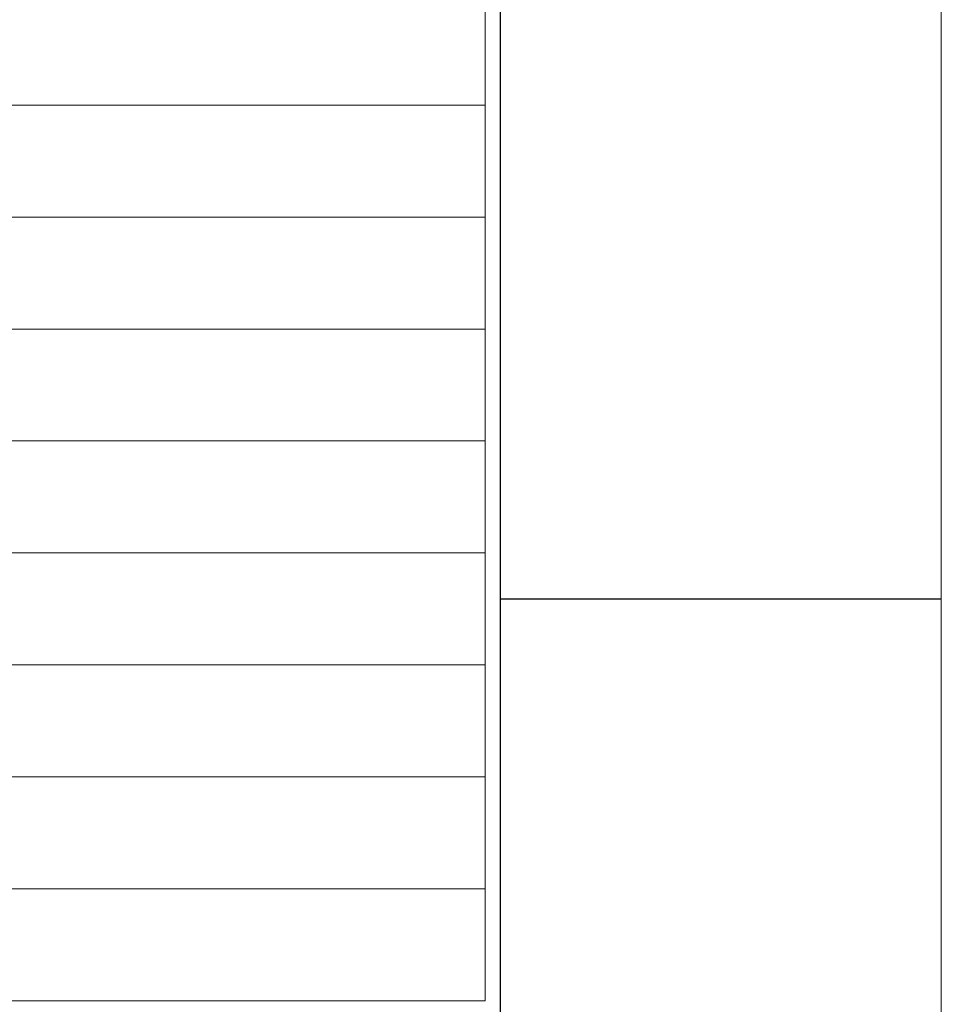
# Model space of a CAD drawing. Extents: x 0 to 841, y 0 to 594.
# Tile 66 of 88: x 805 to 836, y 357 to 391. Entities that reach past the tile are written whole.
import ezdxf

# ---------------------------------------------------------------- set-up
doc = ezdxf.new("R2010")
doc.units = 0

msp = doc.modelspace()

# ---------------------------------------------------------------- linework, layer by layer
at = {"lineweight": 13}
msp.add_line((836, 589), (836, 5.105), dxfattribs=at)
at = {"color": 7, "lineweight": 25}
msp.add_line((821, 20), (821, 574), dxfattribs=at)
at = {"color": 7, "lineweight": 13}
for p, q in [((820.484, 406.093), (820.484, 357.527)), ((741.358, 387.988), (820.484, 387.988)), ((741.358, 384.181), (820.484, 384.181)), ((741.358, 380.373), (820.484, 380.373)), ((741.358, 376.565), (820.484, 376.565)), ((741.358, 372.758), (820.484, 372.758)), ((741.358, 368.95), (820.484, 368.95)), ((741.358, 365.143), (820.484, 365.143)), ((741.358, 361.335), (820.484, 361.335)), ((741.358, 357.527), (820.484, 357.527))]:
    msp.add_line(p, q, dxfattribs=at)
at = {"color": 7, "lineweight": 25, "ltscale": 0.375}
msp.add_line((821, 371.2), (836, 371.2), dxfattribs=at)

doc.saveas('drawing.dxf')
